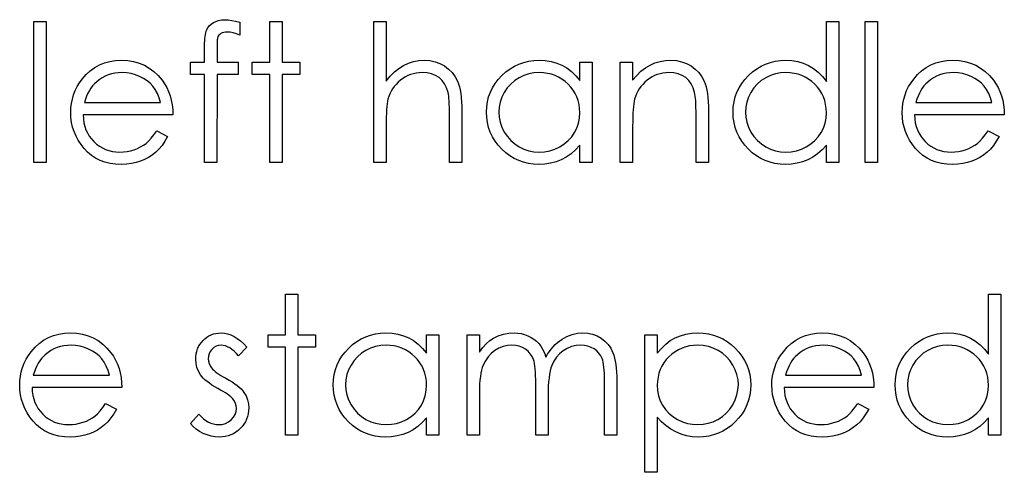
# Model space of a CAD drawing. Header units: inches. Extents: x 0.1 to 87.3, y 0.1 to 33.9.
# Tile 128 of 140: x 34.972 to 35.643, y 23.862 to 24.17. Entities that reach past the tile are written whole.
import ezdxf

# ---------------------------------------------------------------- set-up
doc = ezdxf.new("R2010")
doc.units = ezdxf.units.IN
doc.header["$MEASUREMENT"] = 0

msp = doc.modelspace()

# ---------------------------------------------------------------- linework, layer by layer
at = {"color": 7, "linetype": 'Continuous', "flags": 128}
for points in [[(34.981141, 24.168739), (34.989556, 24.168739), (34.989556, 24.168739), (34.989556, 24.072585), (34.989556, 24.072585), (34.981142, 24.072585), (34.981142, 24.072585), (34.981142, 24.168739)], [(35.121767, 24.168176), (35.121767, 24.159424), (35.121767, 24.159424), (35.119363, 24.160344), (35.117147, 24.161002), (35.1151, 24.161396), (35.113241, 24.161527), (35.113241, 24.161527), (35.111983, 24.161452), (35.110819, 24.161265), (35.109786, 24.160927), (35.108847, 24.160457), (35.108058, 24.159894), (35.107419, 24.159311), (35.10695, 24.158673), (35.106649, 24.157997), (35.106537, 24.157584), (35.106462, 24.15702), (35.106368, 24.156307), (35.106311, 24.155462), (35.106255, 24.154447), (35.106236, 24.153321), (35.106199, 24.152025), (35.106199, 24.150597), (35.106199, 24.150597), (35.106199, 24.141095), (35.106199, 24.141095), (35.120565, 24.141095), (35.120565, 24.141095), (35.120565, 24.132681), (35.120565, 24.132681), (35.10618, 24.132681), (35.10618, 24.132681), (35.106142, 24.072585), (35.106142, 24.072585), (35.097729, 24.072585), (35.097729, 24.072585), (35.097729, 24.132681), (35.097729, 24.132681), (35.088113, 24.132681), (35.088113, 24.132681), (35.088113, 24.141095), (35.088113, 24.141095), (35.097729, 24.141095), (35.097729, 24.141095), (35.097729, 24.152044), (35.097729, 24.152044), (35.097748, 24.153865), (35.097823, 24.155537), (35.097917, 24.157077), (35.098067, 24.158504), (35.098255, 24.159762), (35.098499, 24.160908), (35.098762, 24.161922), (35.099081, 24.162786), (35.09987, 24.164326), (35.100903, 24.165697), (35.102161, 24.166917), (35.103663, 24.167969), (35.105372, 24.168833), (35.10725, 24.169453), (35.109297, 24.169809), (35.111513, 24.169941), (35.111513, 24.169941), (35.113767, 24.169828), (35.116227, 24.169509), (35.118894, 24.168946), (35.121767, 24.168176)], [(35.142197, 24.168739), (35.150613, 24.168739), (35.150613, 24.168739), (35.150613, 24.141095), (35.150613, 24.141095), (35.162633, 24.141095), (35.162633, 24.141095), (35.162633, 24.132681), (35.162633, 24.132681), (35.150613, 24.132681), (35.150613, 24.132681), (35.150613, 24.072585), (35.150613, 24.072585), (35.1422, 24.072585), (35.1422, 24.072585), (35.1422, 24.132681), (35.1422, 24.132681), (35.130181, 24.132681), (35.130181, 24.132681), (35.130181, 24.141095), (35.130181, 24.141095), (35.1422, 24.141095), (35.1422, 24.141095), (35.1422, 24.168739)], [(35.213113, 24.168739), (35.221527, 24.168739), (35.221527, 24.168739), (35.221527, 24.128155), (35.221527, 24.128155), (35.224306, 24.131479), (35.227236, 24.134353), (35.230278, 24.136794), (35.233471, 24.138766), (35.236795, 24.140306), (35.240269, 24.141414), (35.243856, 24.142071), (35.247594, 24.142297), (35.247594, 24.142297), (35.251387, 24.142053), (35.254955, 24.141339), (35.258298, 24.140118), (35.261416, 24.138428), (35.264233, 24.136325), (35.266674, 24.133902), (35.268702, 24.131123), (35.270336, 24.128024), (35.271012, 24.126277), (35.271595, 24.124287), (35.272083, 24.122089), (35.272496, 24.119648), (35.272796, 24.116962), (35.273022, 24.11407), (35.273172, 24.110934), (35.27321, 24.107572), (35.27321, 24.107572), (35.27321, 24.072585), (35.27321, 24.072585), (35.264796, 24.072585), (35.264796, 24.072585), (35.264796, 24.104812), (35.264796, 24.104812), (35.264777, 24.10761), (35.26474, 24.110164), (35.264665, 24.112474), (35.264552, 24.114559), (35.264421, 24.11638), (35.264252, 24.117958), (35.264045, 24.11931), (35.26382, 24.120399), (35.26382, 24.120399), (35.262805, 24.123554), (35.261453, 24.126296), (35.259763, 24.128606), (35.257716, 24.130503), (35.255331, 24.131986), (35.252608, 24.133038), (35.249528, 24.133677), (35.24611, 24.133883), (35.24611, 24.133883), (35.244082, 24.133808), (35.24211, 24.133564), (35.240175, 24.133151), (35.238316, 24.132587), (35.236495, 24.131836), (35.234748, 24.130954), (35.233039, 24.129883), (35.231386, 24.128662), (35.229828, 24.12731), (35.228419, 24.125902), (35.227142, 24.124399), (35.225997, 24.122822), (35.225001, 24.121169), (35.224137, 24.119441), (35.223405, 24.11762), (35.222823, 24.115742), (35.222823, 24.115742), (35.222522, 24.114371), (35.222259, 24.112737), (35.222034, 24.11084), (35.221846, 24.108662), (35.221715, 24.106239), (35.221602, 24.103535), (35.221546, 24.100586), (35.221527, 24.097356), (35.221527, 24.097356), (35.221527, 24.072585), (35.221527, 24.072585), (35.213113, 24.072585), (35.213113, 24.072585), (35.213113, 24.168739)], [(35.53042, 24.168739), (35.530421, 24.072585), (35.530421, 24.072585), (35.522008, 24.072585), (35.522008, 24.072585), (35.522008, 24.084435), (35.522008, 24.084435), (35.519097, 24.08128), (35.516036, 24.078576), (35.512768, 24.076322), (35.50935, 24.07452), (35.505763, 24.073149), (35.502026, 24.072172), (35.498101, 24.071571), (35.494025, 24.071383), (35.494025, 24.071383), (35.490401, 24.071552), (35.486908, 24.072041), (35.483546, 24.072848), (35.480316, 24.073975), (35.477236, 24.07544), (35.474269, 24.077224), (35.471452, 24.079327), (35.468766, 24.081769), (35.466306, 24.084435), (35.464184, 24.087234), (35.4624, 24.090182), (35.460916, 24.093281), (35.459771, 24.096511), (35.458963, 24.099873), (35.458475, 24.103384), (35.458306, 24.107028), (35.458306, 24.107028), (35.458475, 24.110596), (35.458963, 24.114052), (35.459789, 24.117357), (35.460954, 24.120549), (35.462437, 24.123592), (35.46424, 24.126503), (35.466381, 24.129301), (35.46886, 24.131949), (35.471564, 24.134372), (35.474419, 24.136475), (35.477386, 24.138259), (35.480504, 24.139705), (35.483753, 24.140851), (35.487133, 24.141658), (35.490645, 24.142128), (35.494288, 24.142297), (35.494288, 24.142297), (35.498476, 24.142071), (35.502458, 24.141395), (35.506232, 24.14025), (35.509801, 24.138672), (35.513162, 24.136644), (35.516336, 24.134165), (35.519266, 24.131216), (35.522008, 24.127836), (35.522008, 24.127836), (35.522008, 24.168739), (35.522008, 24.168739), (35.530421, 24.168739)], [(35.548449, 24.168739), (35.556863, 24.168739), (35.556863, 24.168739), (35.556863, 24.072585), (35.556863, 24.072585), (35.54845, 24.072585), (35.54845, 24.072585), (35.54845, 24.168739)], [(35.065013, 24.09422), (35.072488, 24.090295), (35.072488, 24.090295), (35.070648, 24.087158), (35.068676, 24.084341), (35.066573, 24.081825), (35.064319, 24.079646), (35.061934, 24.07775), (35.059418, 24.076097), (35.056732, 24.07467), (35.053915, 24.073487), (35.050929, 24.072566), (35.047755, 24.071909), (35.044393, 24.071515), (35.040844, 24.071383), (35.040844, 24.071383), (35.0369, 24.071552), (35.033182, 24.072059), (35.029689, 24.072904), (35.026402, 24.074088), (35.02336, 24.075609), (35.020524, 24.077468), (35.017895, 24.079665), (35.01551, 24.082201), (35.013369, 24.084942), (35.01151, 24.087778), (35.009951, 24.090708), (35.008674, 24.093732), (35.00766, 24.09683), (35.006946, 24.100004), (35.006533, 24.103291), (35.006383, 24.106652), (35.006383, 24.106652), (35.006514, 24.109807), (35.006871, 24.112887), (35.007491, 24.115873), (35.008355, 24.118784), (35.009463, 24.121601), (35.010815, 24.124324), (35.01243, 24.126972), (35.01427, 24.129526), (35.01427, 24.129526), (35.016881, 24.132512), (35.019698, 24.135123), (35.022721, 24.137301), (35.02597, 24.139104), (35.029426, 24.140494), (35.033088, 24.141508), (35.036957, 24.14209), (35.041051, 24.142297), (35.041051, 24.142297), (35.045257, 24.14209), (35.049258, 24.141452), (35.053032, 24.1404), (35.056582, 24.138935), (35.059925, 24.137038), (35.063042, 24.13471), (35.065953, 24.131968), (35.068639, 24.128813), (35.068639, 24.128813), (35.070366, 24.126352), (35.07185, 24.123761), (35.073127, 24.121), (35.07416, 24.118108), (35.074986, 24.115066), (35.075587, 24.111873), (35.075944, 24.10853), (35.076094, 24.105037), (35.076094, 24.105037), (35.014796, 24.105037), (35.014796, 24.105037), (35.014965, 24.102333), (35.015341, 24.099741), (35.015942, 24.097281), (35.016768, 24.094952), (35.017782, 24.092755), (35.019022, 24.09067), (35.020486, 24.088717), (35.022158, 24.086877), (35.023998, 24.085224), (35.025933, 24.083778), (35.02798, 24.082557), (35.030139, 24.081562), (35.032393, 24.080792), (35.034759, 24.080247), (35.03722, 24.079909), (35.039792, 24.079797), (35.039792, 24.079797), (35.042309, 24.079891), (35.044769, 24.080191), (35.04721, 24.080698), (35.049614, 24.081393), (35.051924, 24.082257), (35.054046, 24.083271), (35.055981, 24.084398), (35.057746, 24.085656), (35.059455, 24.087177), (35.061239, 24.08913), (35.063098, 24.091459), (35.065014, 24.09422)], [(35.362148, 24.141095), (35.362152, 24.072585), (35.362152, 24.072585), (35.353738, 24.072585), (35.353738, 24.072585), (35.353738, 24.084435), (35.353738, 24.084435), (35.350828, 24.08128), (35.347766, 24.078576), (35.344499, 24.076322), (35.341081, 24.07452), (35.337494, 24.073149), (35.333756, 24.072172), (35.329831, 24.071571), (35.325756, 24.071383), (35.325756, 24.071383), (35.322132, 24.071552), (35.318639, 24.072041), (35.315277, 24.072848), (35.312047, 24.073975), (35.308967, 24.07544), (35.306, 24.077224), (35.303183, 24.079327), (35.300497, 24.081769), (35.298037, 24.084435), (35.295915, 24.087234), (35.294131, 24.090182), (35.292647, 24.093281), (35.291501, 24.096511), (35.290694, 24.099873), (35.290206, 24.103384), (35.290037, 24.107028), (35.290037, 24.107028), (35.290206, 24.110596), (35.290694, 24.114052), (35.29152, 24.117357), (35.292684, 24.120549), (35.294168, 24.123592), (35.295971, 24.126503), (35.298112, 24.129301), (35.300591, 24.131949), (35.303295, 24.134372), (35.30615, 24.136475), (35.309117, 24.138259), (35.312235, 24.139705), (35.315483, 24.140851), (35.318864, 24.141658), (35.322376, 24.142128), (35.326019, 24.142297), (35.326019, 24.142297), (35.330207, 24.14209), (35.334188, 24.14147), (35.337963, 24.140419), (35.341531, 24.138973), (35.344893, 24.137076), (35.348067, 24.134672), (35.350997, 24.131799), (35.353738, 24.128418), (35.353738, 24.128418), (35.353738, 24.141095), (35.353738, 24.141095), (35.362152, 24.141095)], [(35.381381, 24.141095), (35.389796, 24.141095), (35.389796, 24.141095), (35.389796, 24.128738), (35.389796, 24.128738), (35.392557, 24.132043), (35.395449, 24.134879), (35.398491, 24.137207), (35.401684, 24.139067), (35.405008, 24.140475), (35.408482, 24.141489), (35.412107, 24.14209), (35.415863, 24.142297), (35.415863, 24.142297), (35.419656, 24.142053), (35.423225, 24.141339), (35.426567, 24.140118), (35.429685, 24.138428), (35.432502, 24.136325), (35.434943, 24.133883), (35.436972, 24.131104), (35.438605, 24.127986), (35.439282, 24.12624), (35.439864, 24.124249), (35.440352, 24.122052), (35.440765, 24.11961), (35.441066, 24.116944), (35.441291, 24.114052), (35.441441, 24.110915), (35.441479, 24.107572), (35.441479, 24.107572), (35.441479, 24.072585), (35.441479, 24.072585), (35.433065, 24.072585), (35.433065, 24.072585), (35.433065, 24.104812), (35.433065, 24.104812), (35.433047, 24.10761), (35.433009, 24.110164), (35.432934, 24.112474), (35.432821, 24.114559), (35.432671, 24.11638), (35.432502, 24.117958), (35.432295, 24.11931), (35.43207, 24.120399), (35.43207, 24.120399), (35.431112, 24.123554), (35.429779, 24.126296), (35.428089, 24.128606), (35.426042, 24.130503), (35.423638, 24.131986), (35.420896, 24.133038), (35.417816, 24.133677), (35.414398, 24.133883), (35.414398, 24.133883), (35.41237, 24.133808), (35.410398, 24.133564), (35.408463, 24.133151), (35.406604, 24.132587), (35.404783, 24.131836), (35.403017, 24.130954), (35.401308, 24.129883), (35.399656, 24.128662), (35.398097, 24.12731), (35.396688, 24.125902), (35.395411, 24.124399), (35.394266, 24.122822), (35.39327, 24.121169), (35.392407, 24.119441), (35.391674, 24.11762), (35.391092, 24.115742), (35.391092, 24.115742), (35.390791, 24.114352), (35.390529, 24.112699), (35.390303, 24.110803), (35.390115, 24.108624), (35.389984, 24.106201), (35.389871, 24.103516), (35.389815, 24.100567), (35.389796, 24.097356), (35.389796, 24.097356), (35.389796, 24.072585), (35.389796, 24.072585), (35.381383, 24.072585), (35.381383, 24.072585), (35.381383, 24.141095)], [(35.632319, 24.09422), (35.639796, 24.090295), (35.639796, 24.090295), (35.637956, 24.087158), (35.635984, 24.084341), (35.63388, 24.081825), (35.631627, 24.079646), (35.629242, 24.07775), (35.626725, 24.076097), (35.62404, 24.07467), (35.621223, 24.073487), (35.618237, 24.072566), (35.615063, 24.071909), (35.611701, 24.071515), (35.608152, 24.071383), (35.608152, 24.071383), (35.604208, 24.071552), (35.600489, 24.072059), (35.596996, 24.072904), (35.59371, 24.074088), (35.590668, 24.075609), (35.587832, 24.077468), (35.585203, 24.079665), (35.582817, 24.082201), (35.580677, 24.084942), (35.578817, 24.087778), (35.577259, 24.090708), (35.575982, 24.093732), (35.574967, 24.09683), (35.574254, 24.100004), (35.573841, 24.103291), (35.57369, 24.106652), (35.57369, 24.106652), (35.573822, 24.109807), (35.574179, 24.112887), (35.574798, 24.115873), (35.575662, 24.118784), (35.57677, 24.121601), (35.578122, 24.124324), (35.579738, 24.126972), (35.581578, 24.129526), (35.581578, 24.129526), (35.584188, 24.132512), (35.587005, 24.135123), (35.590029, 24.137301), (35.593278, 24.139104), (35.596733, 24.140494), (35.600396, 24.141508), (35.604264, 24.14209), (35.608358, 24.142297), (35.608358, 24.142297), (35.612565, 24.14209), (35.616565, 24.141452), (35.62034, 24.1404), (35.623889, 24.138935), (35.627232, 24.137038), (35.63035, 24.13471), (35.633261, 24.131968), (35.635946, 24.128813), (35.635946, 24.128813), (35.637674, 24.126352), (35.639158, 24.123761), (35.640435, 24.121), (35.641468, 24.118108), (35.642294, 24.115066), (35.642895, 24.111873), (35.643252, 24.10853), (35.643402, 24.105037), (35.643402, 24.105037), (35.582104, 24.105037), (35.582104, 24.105037), (35.582273, 24.102333), (35.582648, 24.099741), (35.583249, 24.097281), (35.584076, 24.094952), (35.58509, 24.092755), (35.586329, 24.09067), (35.587794, 24.088717), (35.589466, 24.086877), (35.591306, 24.085224), (35.59324, 24.083778), (35.595287, 24.082557), (35.597447, 24.081562), (35.599701, 24.080792), (35.602067, 24.080247), (35.604527, 24.079909), (35.6071, 24.079797), (35.6071, 24.079797), (35.609617, 24.079891), (35.612077, 24.080191), (35.614518, 24.080698), (35.616922, 24.081393), (35.619232, 24.082257), (35.621354, 24.083271), (35.623288, 24.084398), (35.625054, 24.085656), (35.626763, 24.087177), (35.628547, 24.08913), (35.630406, 24.091459), (35.632322, 24.09422)], [(35.067679, 24.113451), (35.066685, 24.116775), (35.065465, 24.119742), (35.064056, 24.122352), (35.062441, 24.124606), (35.060601, 24.126597), (35.05846, 24.128381), (35.056056, 24.129958), (35.05337, 24.131329), (35.050516, 24.132456), (35.047567, 24.133245), (35.044563, 24.133733), (35.041483, 24.133883), (35.041483, 24.133883), (35.038966, 24.133789), (35.036525, 24.133489), (35.034177, 24.132982), (35.031942, 24.132287), (35.029764, 24.131367), (35.027698, 24.130277), (35.025726, 24.128963), (35.023829, 24.12746), (35.023829, 24.12746), (35.022515, 24.126221), (35.021294, 24.124831), (35.020148, 24.12331), (35.019097, 24.121639), (35.01812, 24.119798), (35.017219, 24.117826), (35.016411, 24.115723), (35.015679, 24.113451), (35.015679, 24.113451), (35.067681, 24.113451)], [(35.326129, 24.133883), (35.322451, 24.133658), (35.31892, 24.133001), (35.31554, 24.131893), (35.312291, 24.130353), (35.309286, 24.128418), (35.306601, 24.126108), (35.304234, 24.12346), (35.302187, 24.120437), (35.300553, 24.117207), (35.299389, 24.113864), (35.298675, 24.110446), (35.29845, 24.106934), (35.29845, 24.106934), (35.298694, 24.103441), (35.299389, 24.100023), (35.300572, 24.09668), (35.302225, 24.093412), (35.304291, 24.09037), (35.306657, 24.087684), (35.309361, 24.085356), (35.312385, 24.083384), (35.315634, 24.081806), (35.318995, 24.080698), (35.32247, 24.080022), (35.326057, 24.079797), (35.326057, 24.079797), (35.3297, 24.080022), (35.333249, 24.080679), (35.336686, 24.081787), (35.340029, 24.083346), (35.343128, 24.08528), (35.34587, 24.087534), (35.348198, 24.090107), (35.35017, 24.09298), (35.351729, 24.096117), (35.352856, 24.099459), (35.353513, 24.102971), (35.353738, 24.10669), (35.353738, 24.10669), (35.353607, 24.109526), (35.353231, 24.112249), (35.352612, 24.114859), (35.351748, 24.117338), (35.350621, 24.119704), (35.34925, 24.121958), (35.347635, 24.12408), (35.345757, 24.12609), (35.34371, 24.127911), (35.34155, 24.129508), (35.339259, 24.130841), (35.336874, 24.13193), (35.334357, 24.132794), (35.331728, 24.133395), (35.328986, 24.133771), (35.326132, 24.133883)], [(35.4944, 24.133883), (35.49072, 24.133658), (35.487189, 24.133001), (35.483809, 24.131893), (35.48056, 24.130353), (35.477555, 24.128418), (35.47487, 24.126108), (35.472503, 24.12346), (35.470456, 24.120437), (35.468823, 24.117207), (35.467658, 24.113864), (35.466945, 24.110446), (35.466719, 24.106934), (35.466719, 24.106934), (35.466963, 24.103441), (35.467658, 24.100023), (35.468841, 24.09668), (35.470494, 24.093412), (35.47256, 24.09037), (35.474926, 24.087684), (35.47763, 24.085356), (35.480654, 24.083384), (35.483903, 24.081806), (35.487265, 24.080698), (35.490739, 24.080022), (35.494326, 24.079797), (35.494326, 24.079797), (35.497969, 24.080022), (35.501519, 24.080679), (35.504955, 24.081787), (35.508298, 24.083346), (35.511397, 24.08528), (35.514139, 24.087534), (35.516468, 24.090107), (35.518439, 24.09298), (35.519998, 24.096117), (35.521125, 24.099459), (35.521782, 24.102971), (35.522008, 24.10669), (35.522008, 24.10669), (35.521876, 24.109526), (35.521501, 24.112249), (35.520881, 24.114859), (35.520017, 24.117338), (35.51889, 24.119704), (35.517519, 24.121958), (35.515904, 24.12408), (35.514026, 24.12609), (35.511979, 24.127911), (35.509819, 24.129508), (35.507528, 24.130841), (35.505143, 24.13193), (35.502627, 24.132794), (35.499997, 24.133395), (35.497256, 24.133771), (35.494401, 24.133883)], [(35.634988, 24.113451), (35.633993, 24.116775), (35.632772, 24.119742), (35.631364, 24.122352), (35.629749, 24.124606), (35.627908, 24.126597), (35.625767, 24.128381), (35.623364, 24.129958), (35.620678, 24.131329), (35.617823, 24.132456), (35.614875, 24.133245), (35.61187, 24.133733), (35.60879, 24.133883), (35.60879, 24.133883), (35.606274, 24.133789), (35.603832, 24.133489), (35.601485, 24.132982), (35.59925, 24.132287), (35.597072, 24.131367), (35.595006, 24.130277), (35.593034, 24.128963), (35.591137, 24.12746), (35.591137, 24.12746), (35.589822, 24.126221), (35.588602, 24.124831), (35.587456, 24.12331), (35.586404, 24.121639), (35.585428, 24.119798), (35.584526, 24.117826), (35.583719, 24.115723), (35.582986, 24.113451), (35.582986, 24.113451), (35.634988, 24.113451)], [(35.153017, 23.982961), (35.161431, 23.982961), (35.161431, 23.982961), (35.161431, 23.955317), (35.161431, 23.955317), (35.17345, 23.955317), (35.17345, 23.955317), (35.17345, 23.946904), (35.17345, 23.946904), (35.161431, 23.946904), (35.161431, 23.946904), (35.161431, 23.886808), (35.161431, 23.886808), (35.153017, 23.886808), (35.153017, 23.886808), (35.153017, 23.946904), (35.153017, 23.946904), (35.140998, 23.946904), (35.140998, 23.946904), (35.140998, 23.955317), (35.140998, 23.955317), (35.153017, 23.955317), (35.153017, 23.955317), (35.153017, 23.982961)], [(35.640996, 23.982961), (35.640998, 23.886808), (35.640998, 23.886808), (35.632585, 23.886808), (35.632585, 23.886808), (35.632585, 23.898658), (35.632585, 23.898658), (35.629674, 23.895503), (35.626613, 23.892798), (35.623345, 23.890545), (35.619927, 23.888742), (35.61634, 23.887371), (35.612603, 23.886394), (35.608678, 23.885793), (35.604602, 23.885606), (35.604602, 23.885606), (35.600978, 23.885775), (35.597485, 23.886263), (35.594123, 23.887071), (35.590893, 23.888197), (35.587813, 23.889662), (35.584846, 23.891446), (35.582029, 23.89355), (35.579343, 23.895991), (35.576883, 23.898658), (35.574761, 23.901456), (35.572977, 23.904405), (35.571493, 23.907503), (35.570348, 23.910733), (35.56954, 23.914095), (35.569052, 23.917607), (35.568883, 23.92125), (35.568883, 23.92125), (35.569052, 23.924818), (35.56954, 23.928274), (35.570366, 23.931579), (35.571531, 23.934772), (35.573014, 23.937814), (35.574817, 23.940725), (35.576958, 23.943523), (35.579437, 23.946171), (35.582141, 23.948594), (35.584996, 23.950697), (35.587963, 23.952481), (35.591081, 23.953928), (35.59433, 23.955073), (35.59771, 23.955881), (35.601222, 23.95635), (35.604865, 23.956519), (35.604865, 23.956519), (35.609053, 23.956294), (35.613035, 23.955618), (35.616809, 23.954472), (35.620378, 23.952895), (35.623739, 23.950866), (35.626913, 23.948387), (35.629843, 23.945439), (35.632585, 23.942059), (35.632585, 23.942059), (35.632585, 23.982961), (35.632585, 23.982961), (35.640998, 23.982961)], [(35.030158, 23.908442), (35.037633, 23.904517), (35.037633, 23.904517), (35.035792, 23.901381), (35.03382, 23.898564), (35.031717, 23.896047), (35.029463, 23.893869), (35.027078, 23.891972), (35.024562, 23.890319), (35.021876, 23.888892), (35.019059, 23.887709), (35.016073, 23.886789), (35.012899, 23.886132), (35.009538, 23.885737), (35.005988, 23.885606), (35.005988, 23.885606), (35.002044, 23.885775), (34.998326, 23.886282), (34.994833, 23.887127), (34.991546, 23.88831), (34.988504, 23.889831), (34.985668, 23.89169), (34.983039, 23.893888), (34.980654, 23.896423), (34.978513, 23.899165), (34.976654, 23.902001), (34.975095, 23.90493), (34.973818, 23.907954), (34.972804, 23.911053), (34.97209, 23.914226), (34.971677, 23.917513), (34.971527, 23.920875), (34.971527, 23.920875), (34.971658, 23.92403), (34.972015, 23.92711), (34.972635, 23.930096), (34.973499, 23.933007), (34.974607, 23.935824), (34.975959, 23.938547), (34.977574, 23.941195), (34.979415, 23.943749), (34.979415, 23.943749), (34.982025, 23.946735), (34.984842, 23.949345), (34.987866, 23.951524), (34.991114, 23.953327), (34.99457, 23.954716), (34.998232, 23.95573), (35.002101, 23.956313), (35.006195, 23.956519), (35.006195, 23.956519), (35.010402, 23.956313), (35.014402, 23.955674), (35.018177, 23.954622), (35.021726, 23.953158), (35.025069, 23.951261), (35.028186, 23.948932), (35.031097, 23.94619), (35.033783, 23.943035), (35.033783, 23.943035), (35.035511, 23.940575), (35.036994, 23.937983), (35.038271, 23.935223), (35.039304, 23.93233), (35.04013, 23.929288), (35.040731, 23.926095), (35.041088, 23.922753), (35.041238, 23.91926), (35.041238, 23.91926), (34.97994, 23.91926), (34.97994, 23.91926), (34.980109, 23.916555), (34.980485, 23.913964), (34.981086, 23.911503), (34.981912, 23.909175), (34.982926, 23.906977), (34.984166, 23.904893), (34.985631, 23.90294), (34.987302, 23.901099), (34.989143, 23.899447), (34.991077, 23.898001), (34.993124, 23.89678), (34.995284, 23.895784), (34.997537, 23.895014), (34.999904, 23.89447), (35.002364, 23.894132), (35.004937, 23.894019), (35.004937, 23.894019), (35.007453, 23.894113), (35.009913, 23.894414), (35.012355, 23.894921), (35.014759, 23.895615), (35.017069, 23.896479), (35.019191, 23.897493), (35.021125, 23.89862), (35.02289, 23.899879), (35.024599, 23.9014), (35.026383, 23.903353), (35.028243, 23.905682), (35.030158, 23.908442)], [(35.126572, 23.946772), (35.120866, 23.940894), (35.120866, 23.940894), (35.119363, 23.942584), (35.117861, 23.944049), (35.116359, 23.945289), (35.114894, 23.946303), (35.11341, 23.947092), (35.111945, 23.947655), (35.11048, 23.947993), (35.109034, 23.948106), (35.109034, 23.948106), (35.107269, 23.947937), (35.105635, 23.947411), (35.104114, 23.946547), (35.102743, 23.945326), (35.101598, 23.94388), (35.10079, 23.94234), (35.100302, 23.940669), (35.100133, 23.938885), (35.100133, 23.938885), (35.100283, 23.93727), (35.100715, 23.935711), (35.101447, 23.934171), (35.102461, 23.932668), (35.102461, 23.932668), (35.103119, 23.931899), (35.103945, 23.93111), (35.104922, 23.930265), (35.106067, 23.929401), (35.107382, 23.928499), (35.108847, 23.927579), (35.110462, 23.926603), (35.112246, 23.925607), (35.112246, 23.925607), (35.114424, 23.924368), (35.116415, 23.923147), (35.118237, 23.921926), (35.11987, 23.920724), (35.121317, 23.919522), (35.122594, 23.918339), (35.123683, 23.917156), (35.124584, 23.915992), (35.124584, 23.915992), (35.125974, 23.913569), (35.126988, 23.910996), (35.12757, 23.908273), (35.127777, 23.9054), (35.127777, 23.9054), (35.127683, 23.903372), (35.12742, 23.901418), (35.126969, 23.89954), (35.12635, 23.897756), (35.125523, 23.896029), (35.124547, 23.894395), (35.123382, 23.892836), (35.12203, 23.891352), (35.120547, 23.89), (35.118988, 23.888836), (35.117335, 23.887859), (35.115589, 23.887052), (35.113748, 23.886413), (35.111814, 23.885963), (35.109804, 23.8857), (35.107701, 23.885606), (35.107701, 23.885606), (35.104865, 23.885756), (35.102105, 23.886225), (35.0994, 23.886995), (35.096752, 23.888066), (35.094255, 23.889418), (35.091982, 23.891014), (35.089935, 23.892836), (35.088113, 23.894883), (35.088113, 23.894883), (35.093691, 23.901231), (35.093691, 23.901231), (35.095306, 23.89954), (35.09694, 23.898076), (35.098611, 23.896836), (35.100283, 23.895822), (35.101992, 23.895033), (35.103738, 23.89447), (35.105485, 23.894132), (35.107269, 23.894019), (35.107269, 23.894019), (35.109692, 23.894226), (35.111927, 23.894845), (35.113974, 23.89586), (35.115833, 23.897306), (35.117373, 23.899015), (35.118481, 23.900893), (35.119138, 23.902883), (35.119363, 23.905043), (35.119363, 23.905043), (35.119213, 23.906827), (35.118781, 23.908517), (35.118068, 23.910095), (35.117053, 23.911579), (35.117053, 23.911579), (35.116396, 23.912292), (35.115551, 23.913062), (35.114518, 23.913888), (35.113316, 23.914752), (35.111927, 23.915654), (35.110349, 23.916593), (35.108602, 23.917588), (35.106668, 23.91864), (35.106668, 23.91864), (35.104584, 23.919823), (35.102668, 23.921006), (35.10094, 23.922189), (35.099363, 23.923354), (35.097973, 23.924518), (35.096771, 23.925682), (35.095719, 23.926847), (35.094855, 23.927992), (35.094855, 23.927992), (35.093485, 23.930377), (35.092508, 23.93295), (35.091907, 23.935655), (35.091719, 23.938547), (35.091719, 23.938547), (35.091794, 23.940443), (35.09202, 23.942246), (35.092414, 23.943974), (35.09294, 23.945627), (35.093635, 23.947185), (35.09448, 23.948669), (35.095475, 23.950078), (35.096621, 23.951392), (35.097898, 23.952594), (35.09925, 23.953627), (35.100677, 23.95451), (35.10218, 23.955242), (35.103776, 23.955806), (35.105447, 23.9562), (35.107194, 23.956444), (35.109034, 23.956519), (35.109034, 23.956519), (35.111213, 23.956369), (35.113391, 23.955918), (35.115589, 23.955148), (35.117786, 23.954078), (35.119964, 23.952707), (35.122162, 23.951035), (35.124378, 23.949063), (35.126575, 23.946772)], [(35.257585, 23.955317), (35.257585, 23.886808), (35.257585, 23.886808), (35.249171, 23.886808), (35.249171, 23.886808), (35.249171, 23.898658), (35.249171, 23.898658), (35.24626, 23.895503), (35.243199, 23.892798), (35.239931, 23.890545), (35.236513, 23.888742), (35.232926, 23.887371), (35.229189, 23.886394), (35.225264, 23.885793), (35.221189, 23.885606), (35.221189, 23.885606), (35.217564, 23.885775), (35.214071, 23.886263), (35.21071, 23.887071), (35.207479, 23.888197), (35.204399, 23.889662), (35.201432, 23.891446), (35.198615, 23.89355), (35.19593, 23.895991), (35.19347, 23.898658), (35.191347, 23.901456), (35.189563, 23.904405), (35.18808, 23.907503), (35.186934, 23.910733), (35.186127, 23.914095), (35.185638, 23.917607), (35.185469, 23.92125), (35.185469, 23.92125), (35.185638, 23.924818), (35.186127, 23.928274), (35.186953, 23.931579), (35.188117, 23.934772), (35.189601, 23.937814), (35.191404, 23.940725), (35.193545, 23.943523), (35.196024, 23.946171), (35.198728, 23.948594), (35.201582, 23.950697), (35.20455, 23.952481), (35.207667, 23.953928), (35.210916, 23.955073), (35.214297, 23.955881), (35.217808, 23.95635), (35.221452, 23.956519), (35.221452, 23.956519), (35.22564, 23.956313), (35.229621, 23.955693), (35.233396, 23.954641), (35.236964, 23.953195), (35.240326, 23.951298), (35.2435, 23.948894), (35.246429, 23.946021), (35.249171, 23.942641), (35.249171, 23.942641), (35.249171, 23.955317), (35.249171, 23.955317), (35.257585, 23.955317)], [(35.276814, 23.955317), (35.285229, 23.955317), (35.285229, 23.955317), (35.285229, 23.943411), (35.285229, 23.943411), (35.287558, 23.946491), (35.289924, 23.94912), (35.292309, 23.951298), (35.294732, 23.953045), (35.294732, 23.953045), (35.298131, 23.954566), (35.301624, 23.955655), (35.305192, 23.956294), (35.308854, 23.956519), (35.308854, 23.956519), (35.311333, 23.956388), (35.313737, 23.956031), (35.316084, 23.955411), (35.318357, 23.954547), (35.320517, 23.953477), (35.322451, 23.952256), (35.324197, 23.950866), (35.325719, 23.949308), (35.32709, 23.947505), (35.328385, 23.945345), (35.329569, 23.942847), (35.330658, 23.939974), (35.330658, 23.939974), (35.331785, 23.941946), (35.332986, 23.943786), (35.334264, 23.945514), (35.335597, 23.94711), (35.337005, 23.948594), (35.33847, 23.949946), (35.34001, 23.951186), (35.341625, 23.952294), (35.344968, 23.954134), (35.348461, 23.955467), (35.352048, 23.956256), (35.355785, 23.956519), (35.355785, 23.956519), (35.359222, 23.956294), (35.362452, 23.955636), (35.365476, 23.95451), (35.368293, 23.952951), (35.370828, 23.950998), (35.373026, 23.948688), (35.374866, 23.94604), (35.37635, 23.943016), (35.376969, 23.941326), (35.377495, 23.939429), (35.377946, 23.937345), (35.378322, 23.935054), (35.378603, 23.932575), (35.37881, 23.929889), (35.378941, 23.926997), (35.378979, 23.923917), (35.378979, 23.923917), (35.378979, 23.886808), (35.378979, 23.886808), (35.370565, 23.886808), (35.370565, 23.886808), (35.370565, 23.923955), (35.370565, 23.923955), (35.370547, 23.926584), (35.370471, 23.929006), (35.37034, 23.931204), (35.370171, 23.933194), (35.369946, 23.93496), (35.369664, 23.936518), (35.369345, 23.937871), (35.368969, 23.938997), (35.36803, 23.94095), (35.366809, 23.942716), (35.365307, 23.944256), (35.363523, 23.945608), (35.361513, 23.946697), (35.359297, 23.947486), (35.356912, 23.947955), (35.354321, 23.948106), (35.354321, 23.948106), (35.351147, 23.94788), (35.348123, 23.947167), (35.345212, 23.946002), (35.342452, 23.94435), (35.339935, 23.942321), (35.337794, 23.939974), (35.33601, 23.937307), (35.334583, 23.93434), (35.334001, 23.93265), (35.333494, 23.930697), (35.33308, 23.928481), (35.332724, 23.926002), (35.332461, 23.92326), (35.332254, 23.920255), (35.332141, 23.916987), (35.332104, 23.913457), (35.332104, 23.913457), (35.332104, 23.886808), (35.332104, 23.886808), (35.32369, 23.886808), (35.32369, 23.886808), (35.32369, 23.921645), (35.32369, 23.921645), (35.323672, 23.924593), (35.323596, 23.927316), (35.323465, 23.929776), (35.323296, 23.931992), (35.323071, 23.933964), (35.322808, 23.935673), (35.322488, 23.937157), (35.322113, 23.938378), (35.321193, 23.940481), (35.319972, 23.942359), (35.318451, 23.944012), (35.316648, 23.945439), (35.31462, 23.946603), (35.312385, 23.947448), (35.309981, 23.947937), (35.307389, 23.948106), (35.307389, 23.948106), (35.304347, 23.94788), (35.301398, 23.947185), (35.298544, 23.94604), (35.295802, 23.944444), (35.293285, 23.942453), (35.291107, 23.940143), (35.289285, 23.937533), (35.28782, 23.934584), (35.28722, 23.932931), (35.286694, 23.931091), (35.286243, 23.929025), (35.285886, 23.926753), (35.285586, 23.924293), (35.285398, 23.921607), (35.285266, 23.918734), (35.285229, 23.915635), (35.285229, 23.915635), (35.285229, 23.886808), (35.285229, 23.886808), (35.276815, 23.886808), (35.276815, 23.886808), (35.276815, 23.955317)], [(35.398207, 23.955317), (35.406623, 23.955317), (35.406623, 23.955317), (35.406623, 23.942641), (35.406623, 23.942641), (35.409384, 23.946021), (35.412332, 23.948894), (35.415487, 23.951298), (35.418849, 23.953195), (35.422417, 23.954641), (35.426173, 23.955693), (35.430136, 23.956313), (35.434305, 23.956519), (35.434305, 23.956519), (35.437948, 23.95635), (35.441479, 23.955881), (35.444859, 23.955073), (35.448108, 23.953928), (35.451226, 23.952481), (35.454193, 23.950697), (35.457047, 23.948594), (35.459752, 23.946171), (35.462231, 23.943523), (35.464372, 23.940725), (35.466193, 23.937814), (35.467677, 23.934772), (35.468841, 23.931579), (35.469668, 23.928274), (35.470156, 23.924818), (35.470325, 23.92125), (35.470325, 23.92125), (35.470156, 23.917607), (35.469668, 23.914095), (35.46886, 23.910733), (35.467715, 23.907503), (35.466231, 23.904405), (35.464428, 23.901456), (35.462306, 23.898658), (35.459846, 23.895991), (35.45716, 23.89355), (35.454343, 23.891446), (35.451376, 23.889662), (35.448296, 23.888197), (35.445066, 23.887071), (35.441704, 23.886263), (35.438192, 23.885775), (35.434568, 23.885606), (35.434568, 23.885606), (35.430492, 23.885812), (35.426567, 23.88647), (35.42283, 23.887521), (35.419243, 23.889024), (35.415844, 23.890939), (35.412595, 23.893287), (35.409534, 23.896047), (35.406623, 23.899221), (35.406623, 23.899221), (35.406623, 23.861567), (35.406623, 23.861567), (35.39821, 23.861567), (35.39821, 23.861567), (35.39821, 23.955317)], [(35.543377, 23.908442), (35.550854, 23.904517), (35.550854, 23.904517), (35.549013, 23.901381), (35.547041, 23.898564), (35.544938, 23.896047), (35.542684, 23.893869), (35.540299, 23.891972), (35.537783, 23.890319), (35.535097, 23.888892), (35.53228, 23.887709), (35.529294, 23.886789), (35.52612, 23.886132), (35.522759, 23.885737), (35.519209, 23.885606), (35.519209, 23.885606), (35.515266, 23.885775), (35.511547, 23.886282), (35.508054, 23.887127), (35.504768, 23.88831), (35.501725, 23.889831), (35.498889, 23.89169), (35.49626, 23.893888), (35.493875, 23.896423), (35.491734, 23.899165), (35.489875, 23.902001), (35.488316, 23.90493), (35.487039, 23.907954), (35.486025, 23.911053), (35.485311, 23.914226), (35.484898, 23.917513), (35.484748, 23.920875), (35.484748, 23.920875), (35.48488, 23.92403), (35.485236, 23.92711), (35.485856, 23.930096), (35.48672, 23.933007), (35.487828, 23.935824), (35.48918, 23.938547), (35.490795, 23.941195), (35.492636, 23.943749), (35.492636, 23.943749), (35.495246, 23.946735), (35.498063, 23.949345), (35.501087, 23.951524), (35.504336, 23.953327), (35.507791, 23.954716), (35.511453, 23.95573), (35.515322, 23.956313), (35.519416, 23.956519), (35.519416, 23.956519), (35.523623, 23.956313), (35.527623, 23.955674), (35.531398, 23.954622), (35.534947, 23.953158), (35.53829, 23.951261), (35.541407, 23.948932), (35.544318, 23.94619), (35.547004, 23.943035), (35.547004, 23.943035), (35.548732, 23.940575), (35.550215, 23.937983), (35.551492, 23.935223), (35.552525, 23.93233), (35.553352, 23.929288), (35.553953, 23.926095), (35.554309, 23.922753), (35.55446, 23.91926), (35.55446, 23.91926), (35.493162, 23.91926), (35.493162, 23.91926), (35.493331, 23.916555), (35.493706, 23.913964), (35.494307, 23.911503), (35.495133, 23.909175), (35.496148, 23.906977), (35.497387, 23.904893), (35.498852, 23.90294), (35.500523, 23.901099), (35.502364, 23.899447), (35.504298, 23.898001), (35.506345, 23.89678), (35.508505, 23.895784), (35.510758, 23.895014), (35.513125, 23.89447), (35.515585, 23.894132), (35.518158, 23.894019), (35.518158, 23.894019), (35.520674, 23.894113), (35.523134, 23.894414), (35.525576, 23.894921), (35.52798, 23.895615), (35.53029, 23.896479), (35.532412, 23.897493), (35.534346, 23.89862), (35.536111, 23.899879), (35.53782, 23.9014), (35.539605, 23.903353), (35.541464, 23.905682), (35.543379, 23.908442)], [(35.032825, 23.927673), (35.03183, 23.930997), (35.030609, 23.933964), (35.0292, 23.936575), (35.027585, 23.938828), (35.025745, 23.940819), (35.023604, 23.942603), (35.0212, 23.944181), (35.018515, 23.945552), (35.01566, 23.946678), (35.012712, 23.947467), (35.009707, 23.947955), (35.006627, 23.948106), (35.006627, 23.948106), (35.00411, 23.948012), (35.001669, 23.947711), (34.999321, 23.947204), (34.997087, 23.946509), (34.994908, 23.945589), (34.992842, 23.9445), (34.99087, 23.943185), (34.988974, 23.941683), (34.988974, 23.941683), (34.987659, 23.940443), (34.986438, 23.939054), (34.985293, 23.937533), (34.984241, 23.935861), (34.983264, 23.934021), (34.982363, 23.932049), (34.981555, 23.929945), (34.980823, 23.927673), (34.980823, 23.927673), (35.032825, 23.927673)], [(35.221561, 23.948106), (35.217884, 23.94788), (35.214353, 23.947223), (35.210973, 23.946115), (35.207724, 23.944575), (35.204719, 23.942641), (35.202033, 23.940331), (35.199667, 23.937683), (35.19762, 23.934659), (35.195986, 23.931429), (35.194822, 23.928086), (35.194108, 23.924668), (35.193883, 23.921156), (35.193883, 23.921156), (35.194127, 23.917663), (35.194822, 23.914245), (35.196005, 23.910902), (35.197657, 23.907635), (35.199723, 23.904592), (35.20209, 23.901907), (35.204794, 23.899578), (35.207817, 23.897606), (35.211066, 23.896029), (35.214428, 23.894921), (35.217902, 23.894245), (35.221489, 23.894019), (35.221489, 23.894019), (35.225133, 23.894245), (35.228682, 23.894902), (35.232119, 23.89601), (35.235462, 23.897569), (35.23856, 23.899503), (35.241302, 23.901757), (35.243631, 23.904329), (35.245603, 23.907203), (35.247162, 23.910339), (35.248288, 23.913682), (35.248946, 23.917194), (35.249171, 23.920912), (35.249171, 23.920912), (35.24904, 23.923748), (35.248664, 23.926471), (35.248044, 23.929082), (35.24718, 23.93156), (35.246054, 23.933927), (35.244683, 23.93618), (35.243068, 23.938303), (35.24119, 23.940312), (35.239143, 23.942134), (35.236983, 23.94373), (35.234692, 23.945063), (35.232307, 23.946153), (35.22979, 23.947016), (35.227161, 23.947617), (35.224419, 23.947993), (35.221564, 23.948106)], [(35.434227, 23.948106), (35.431375, 23.947993), (35.428633, 23.947617), (35.426004, 23.947016), (35.423488, 23.946153), (35.421084, 23.945063), (35.418811, 23.94373), (35.416633, 23.942134), (35.414586, 23.940312), (35.412727, 23.938303), (35.411111, 23.93618), (35.409741, 23.933927), (35.408614, 23.93156), (35.40775, 23.929082), (35.40713, 23.926471), (35.406755, 23.923748), (35.406623, 23.920912), (35.406623, 23.920912), (35.406848, 23.917194), (35.407506, 23.913682), (35.408614, 23.910339), (35.410172, 23.907203), (35.412144, 23.904329), (35.414511, 23.901757), (35.417253, 23.899503), (35.42037, 23.897569), (35.423732, 23.89601), (35.427187, 23.894902), (35.430718, 23.894245), (35.434361, 23.894019), (35.434361, 23.894019), (35.437929, 23.894245), (35.441385, 23.894921), (35.444747, 23.896029), (35.447977, 23.897606), (35.451, 23.899578), (35.453705, 23.901907), (35.456071, 23.904592), (35.458118, 23.907635), (35.459771, 23.910902), (35.460973, 23.914245), (35.461667, 23.917663), (35.461912, 23.921156), (35.461912, 23.921156), (35.461686, 23.924668), (35.460973, 23.928086), (35.459808, 23.931429), (35.458156, 23.934659), (35.456127, 23.937683), (35.453761, 23.940331), (35.451075, 23.942641), (35.448071, 23.944575), (35.444822, 23.946115), (35.441441, 23.947223), (35.437911, 23.94788), (35.43423, 23.948106)], [(35.546045, 23.927673), (35.545051, 23.930997), (35.54383, 23.933964), (35.542422, 23.936575), (35.540806, 23.938828), (35.538966, 23.940819), (35.536825, 23.942603), (35.534421, 23.944181), (35.531736, 23.945552), (35.528881, 23.946678), (35.525933, 23.947467), (35.522928, 23.947955), (35.519848, 23.948106), (35.519848, 23.948106), (35.517331, 23.948012), (35.51489, 23.947711), (35.512543, 23.947204), (35.510308, 23.946509), (35.508129, 23.945589), (35.506063, 23.9445), (35.504091, 23.943185), (35.502195, 23.941683), (35.502195, 23.941683), (35.50088, 23.940443), (35.499659, 23.939054), (35.498514, 23.937533), (35.497462, 23.935861), (35.496486, 23.934021), (35.495584, 23.932049), (35.494777, 23.929945), (35.494044, 23.927673), (35.494044, 23.927673), (35.546046, 23.927673)], [(35.604976, 23.948106), (35.601297, 23.94788), (35.597766, 23.947223), (35.594386, 23.946115), (35.591137, 23.944575), (35.588132, 23.942641), (35.585447, 23.940331), (35.58308, 23.937683), (35.581033, 23.934659), (35.579399, 23.931429), (35.578235, 23.928086), (35.577521, 23.924668), (35.577296, 23.921156), (35.577296, 23.921156), (35.57754, 23.917663), (35.578235, 23.914245), (35.579418, 23.910902), (35.581071, 23.907635), (35.583137, 23.904592), (35.585503, 23.901907), (35.588207, 23.899578), (35.591231, 23.897606), (35.59448, 23.896029), (35.597841, 23.894921), (35.601316, 23.894245), (35.604903, 23.894019), (35.604903, 23.894019), (35.608546, 23.894245), (35.612096, 23.894902), (35.615532, 23.89601), (35.618875, 23.897569), (35.621974, 23.899503), (35.624716, 23.901757), (35.627044, 23.904329), (35.629016, 23.907203), (35.630575, 23.910339), (35.631702, 23.913682), (35.632359, 23.917194), (35.632585, 23.920912), (35.632585, 23.920912), (35.632453, 23.923748), (35.632078, 23.926471), (35.631458, 23.929082), (35.630594, 23.93156), (35.629467, 23.933927), (35.628096, 23.93618), (35.626481, 23.938303), (35.624603, 23.940312), (35.622556, 23.942134), (35.620396, 23.94373), (35.618105, 23.945063), (35.61572, 23.946153), (35.613204, 23.947016), (35.610574, 23.947617), (35.607832, 23.947993), (35.604978, 23.948106)]]:
    msp.add_lwpolyline(points, dxfattribs=at)

doc.saveas('drawing.dxf')
